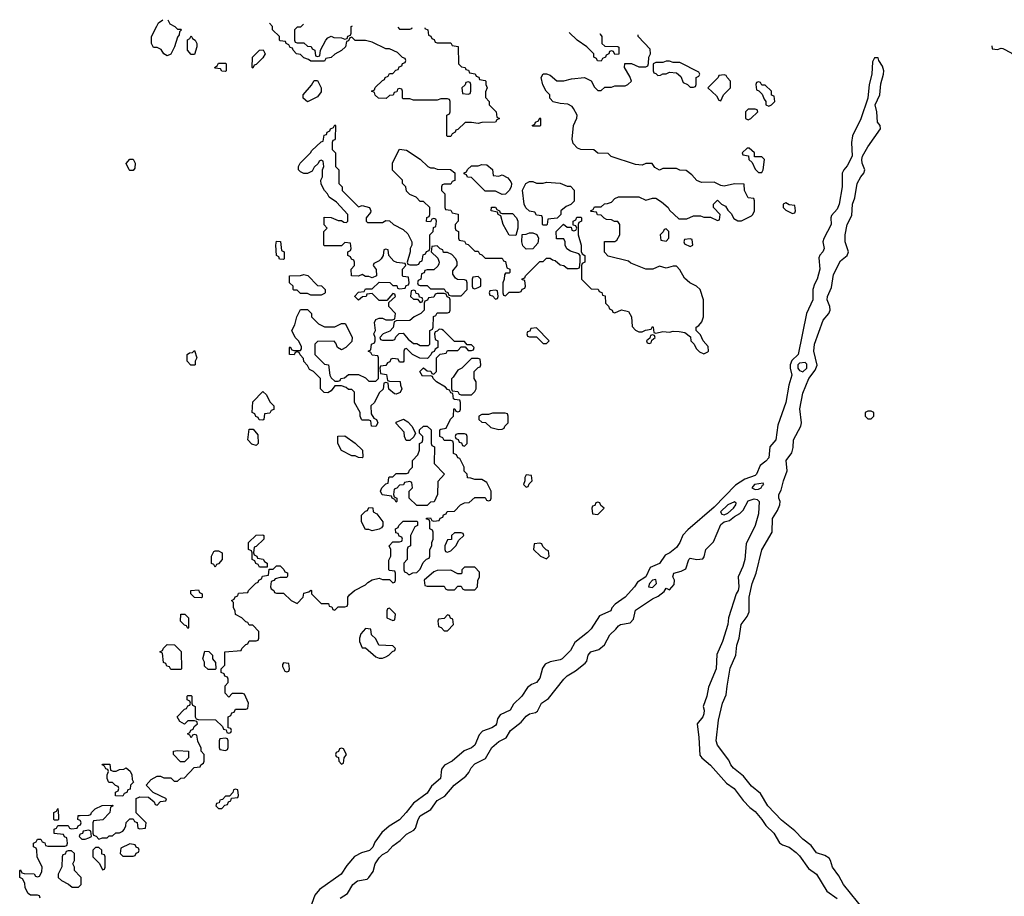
# Model space of a CAD drawing. Header units: inches. Extents: x 2701622 to 2964296, y 496201 to 720542.
# Tile 209 of 256: x 2799646 to 2805409, y 712680 to 717809. Entities that reach past the tile are written whole.
import ezdxf

# ---------------------------------------------------------------- set-up
doc = ezdxf.new("R2010")
doc.units = ezdxf.units.IN
doc.header["$MEASUREMENT"] = 0
doc.layers.add('C7791', color=7, linetype='Continuous')
doc.layers.add('C8701', color=7, linetype='Continuous')

msp = doc.modelspace()

# ---------------------------------------------------------------- linework, layer by layer
at = {"layer": 'C7791', "color": 4, "elevation": 4}
msp.add_lwpolyline([(2799850, 713126), (2799846, 713130), (2799846, 713170), (2799862, 713178), (2799870, 713194), (2799874, 713150), (2799874, 713130), (2799870, 713126)], close=True, dxfattribs=at)
for points in [[(2800000, 713123), (2799986, 713130), (2799987.3, 713152.7), (2800000, 713152.9)], [(2799766, 712670), (2799762, 712682), (2799750, 712686), (2799710, 712686), (2799696.4, 712696.4), (2799678, 712730), (2799676.4, 712756.4), (2799662, 712782), (2799646, 712790), (2799646, 712830), (2799650, 712834), (2799658, 712818), (2799672.7, 712812.7), (2799730, 712812), (2799738, 712798), (2799750, 712794), (2799762, 712798), (2799776.4, 712823.6), (2799778, 712850), (2799748, 712910), (2799746, 712950), (2799742, 712962), (2799726, 712970), (2799726, 712990), (2799742, 712998), (2799750, 713014), (2799770, 713014), (2799778, 712998), (2799792.7, 712992.7), (2799798, 712978), (2799810, 712974), (2799910, 712974), (2799922, 712978), (2799926, 712990), (2799922, 713022), (2799907.3, 713027.3), (2799902, 713042), (2799847.3, 713047.3), (2799847.3, 713072.7), (2799862, 713078), (2799870, 713094), (2799930, 713094), (2799938, 713078), (2799950, 713074), (2799982, 713078), (2799987.3, 713092.7), (2800000, 713097.3)], [(2800000, 713042.7), (2799998, 713042), (2799994, 713030), (2800000, 713024)], [(2800000, 712796), (2799966, 712830), (2799966, 712850), (2799958, 712870), (2799966, 712890), (2799966, 712930), (2799950, 712946), (2799930, 712946), (2799918, 712942), (2799912.7, 712927.3), (2799898, 712922), (2799894, 712910), (2799892.7, 712852.7), (2799872, 712810), (2799872, 712790), (2799890, 712772), (2799931.6, 712751.6), (2799952.7, 712732.7), (2799990, 712734), (2800000, 712744)]]:
    msp.add_lwpolyline(points, dxfattribs=at)
at = {"layer": 'C8701', "color": 4, "elevation": 4}
for points in [[(2800570, 717754), (2800590, 717754), (2800594, 717750), (2800582, 717738), (2800579.6, 717720.4), (2800570, 717706), (2800552, 717650), (2800530, 717608), (2800510, 717598), (2800488.7, 717608.7), (2800474.6, 717634.6), (2800450, 717646), (2800430, 717646), (2800418, 717670), (2800418, 717710), (2800448.7, 717771.3), (2800458, 717790), (2800483.1, 717808.8)], [(2800512.4, 717807.9), (2800525.4, 717785.4), (2800554, 717770), (2800570, 717754)], [(2802017.7, 717760.5), (2802018, 717758), (2802034, 717750), (2802038, 717718), (2802052.7, 717712.7), (2802058, 717698), (2802072.7, 717692.7), (2802078, 717678), (2802090, 717674), (2802170, 717674), (2802178, 717658), (2802212.7, 717652.7), (2802214, 717550), (2802232.7, 717532.7), (2802254, 717530), (2802258, 717518), (2802272.7, 717512.7), (2802278, 717498), (2802312.7, 717492.7), (2802318, 717478), (2802332.7, 717472.7), (2802338, 717458), (2802370, 717454), (2802374, 717450), (2802374, 717430), (2802382, 717410), (2802372.7, 717387.3), (2802372.7, 717352.7), (2802394, 717330), (2802394, 717310), (2802434, 717270), (2802438, 717238), (2802454, 717230), (2802438, 717222), (2802431.6, 717208.4), (2802350, 717208), (2802330, 717202), (2802290, 717208), (2802252.7, 717207.3), (2802210, 717166), (2802198, 717162), (2802194, 717150), (2802178, 717142), (2802170, 717126), (2802150, 717126), (2802146, 717130), (2802146, 717250), (2802162, 717258), (2802166, 717270), (2802166, 717330), (2802162, 717342), (2802150, 717346), (2802110, 717346), (2802090, 717338), (2801950, 717338), (2801930, 717346), (2801890, 717346), (2801886, 717350), (2801886, 717390), (2801882, 717402), (2801870, 717406), (2801858, 717402), (2801852.7, 717387.3), (2801838, 717382), (2801832.7, 717367.3), (2801810, 717366), (2801791.6, 717348.4), (2801746, 717350), (2801727.3, 717367.3), (2801722, 717382), (2801706, 717390), (2801722, 717398), (2801727.3, 717412.7), (2801770, 717454), (2801782, 717458), (2801786, 717470), (2801802, 717478), (2801810, 717494), (2801830, 717494), (2801847.3, 717512.7), (2801862, 717518), (2801867.3, 717532.7), (2801882, 717538), (2801887.3, 717552.7), (2801902, 717558), (2801906, 717570), (2801902, 717582), (2801887.3, 717587.3), (2801856.4, 717616.4), (2801810, 717638), (2801790, 717638), (2801710, 717678), (2801670, 717688), (2801610, 717688), (2801590, 717706), (2801578, 717702), (2801570, 717686), (2801558, 717682), (2801552, 717650), (2801530, 717628), (2801490, 717608), (2801470, 717588), (2801438, 717582), (2801430, 717566), (2801350, 717566), (2801336.4, 717576.4), (2801310, 717586), (2801290, 717606), (2801266, 717610), (2801246, 717630), (2801242, 717642), (2801230, 717646), (2801222, 717662), (2801206, 717670), (2801202, 717682), (2801170, 717686), (2801166, 717690), (2801166, 717710), (2801126, 717750), (2801126, 717770), (2801108.4, 717788.4), (2801108.4, 717789.1)], [(2801306.9, 717782.9), (2801290, 717766), (2801270, 717766), (2801254, 717750), (2801254, 717690), (2801258, 717678), (2801270, 717674), (2801310, 717674), (2801330, 717654), (2801352.7, 717652.7), (2801358, 717638), (2801374, 717630), (2801378, 717598), (2801390, 717594), (2801402, 717598), (2801406, 717630), (2801438, 717690), (2801450, 717702), (2801470, 717712), (2801484.7, 717704.7), (2801530, 717702), (2801550, 717694), (2801562, 717698), (2801567.3, 717712.7), (2801582, 717718), (2801586, 717730), (2801586, 717770), (2801593.7, 717773.8)], [(2801858.5, 717765.5), (2801870, 717754), (2801930, 717754), (2801942, 717758), (2801943.6, 717762.8)], [(2803041.9, 717728.2), (2803043.6, 717723.6), (2803054, 717710), (2803054, 717670), (2803070, 717654), (2803147.3, 717652.7), (2803152.7, 717647.3), (2803152.7, 717607.3), (2803130, 717606), (2803122, 717622), (2803110, 717626), (2803098, 717622), (2803094, 717610), (2803078, 717602), (2803074, 717590), (2803058, 717582), (2803050, 717566), (2803027.3, 717567.3), (2803022, 717582), (2803006, 717590), (2803006, 717610), (2802966, 717650), (2802908.9, 717688.9), (2802862.6, 717733.9)], [(2800000, 713152.9), (2800050, 713154), (2800062, 713158), (2800066, 713170), (2800087.3, 713192.7), (2800128.4, 713211.6), (2800190, 713214), (2800194, 713210), (2800178, 713202), (2800174, 713170), (2800132.7, 713127.3), (2800078, 713122), (2800074, 713110), (2800074, 713050), (2800078, 713038), (2800092.7, 713032.7), (2800110, 713014), (2800130, 713022), (2800158, 713022), (2800170, 713034), (2800190, 713034), (2800208.4, 713051.6), (2800230, 713052), (2800250, 713062), (2800258, 713070), (2800267.3, 713092.7), (2800268.4, 713111.6), (2800290, 713134), (2800310, 713134), (2800318, 713118), (2800332.7, 713112.7), (2800338, 713078), (2800350, 713074), (2800382, 713078), (2800386, 713110), (2800328, 713168), (2800327.3, 713252.7), (2800350, 713262), (2800399.6, 713259.6), (2800432.7, 713232.7), (2800438, 713218), (2800450, 713214), (2800470, 713234), (2800502, 713238), (2800506, 713250), (2800427.3, 713287.3), (2800386, 713330), (2800416.4, 713363.6), (2800450, 713382), (2800470, 713382), (2800490, 713374), (2800530, 713374), (2800550, 713354), (2800570, 713354), (2800588.4, 713371.6), (2800610, 713374), (2800667.3, 713432.7), (2800702, 713438), (2800706, 713450), (2800722, 713458), (2800726, 713470), (2800726, 713510), (2800708.4, 713528.4), (2800707.3, 713547.3), (2800688.4, 713588.4), (2800682, 713622), (2800670, 713626), (2800658, 713622), (2800650, 713608), (2800642, 713622), (2800628, 713630), (2800642, 713638), (2800647.3, 713652.7), (2800662, 713658), (2800667.3, 713672.7), (2800686, 713690), (2800682, 713702), (2800670, 713706), (2800630, 713706), (2800610, 713688), (2800583.1, 713703.1), (2800568, 713730), (2800610, 713774), (2800622, 713778), (2800630, 713794), (2800642, 713798), (2800646, 713810), (2800642, 713822), (2800626, 713830), (2800626, 713850), (2800630, 713854), (2800650, 713854), (2800654, 713850), (2800654, 713810), (2800658, 713798), (2800674, 713790), (2800674, 713730), (2800678, 713718), (2800690, 713714), (2800791.6, 713711.6), (2800832.7, 713672.7), (2800838, 713658), (2800854, 713654), (2800858, 713638), (2800870, 713634), (2800882, 713638), (2800886, 713650), (2800882, 713662), (2800866, 713666), (2800866, 713730), (2800882, 713738), (2800887.3, 713752.7), (2800902, 713758), (2800910, 713774), (2800970, 713774), (2800982, 713778), (2800986, 713810), (2800962, 713862), (2800950, 713866), (2800890, 713866), (2800870, 713846), (2800848.4, 713868.4), (2800848, 713912), (2800866, 713930), (2800866, 713950), (2800862, 713962), (2800847.3, 713967.3), (2800842, 713982), (2800826, 713990), (2800826, 714010), (2800847.3, 714032.7), (2800846, 714110), (2800942, 714118), (2800946, 714130), (2800970, 714154), (2800982, 714158), (2800990, 714174), (2801030, 714174), (2801042, 714178), (2801046, 714190), (2801046, 714230), (2801010, 714266), (2800990, 714266), (2800982, 714282), (2800970, 714286), (2800946, 714310), (2800908.4, 714328.4), (2800907.3, 714347.3), (2800898, 714370), (2800898, 714398), (2800886, 714410), (2800902, 714418), (2800907.3, 714432.7), (2800922, 714438), (2800927.3, 714452.7), (2800982, 714458), (2800986, 714470), (2801027.3, 714512.7), (2801042, 714518), (2801046, 714530), (2801062, 714538), (2801067.3, 714552.7), (2801102, 714558), (2801106, 714594), (2801130, 714594), (2801150, 714614), (2801170, 714614), (2801192.7, 714592.7), (2801198, 714578), (2801212.7, 714572.7), (2801212.7, 714552.7), (2801210, 714546), (2801170, 714546), (2801142, 714538), (2801132.7, 714527.3), (2801118, 714522), (2801114, 714490), (2801118, 714478), (2801134, 714470), (2801138, 714458), (2801150, 714454), (2801190, 714454), (2801234, 714410), (2801270, 714394), (2801306, 714430), (2801310, 714454), (2801338, 714462), (2801350, 714472), (2801354, 714470), (2801354, 714450), (2801410, 714394), (2801452.7, 714392.7), (2801458, 714378), (2801472.7, 714372.7), (2801478, 714358), (2801490, 714354), (2801510, 714374), (2801550, 714374), (2801562, 714378), (2801566, 714390), (2801566, 714430), (2801576.4, 714443.6), (2801606, 714470), (2801670, 714502), (2801683.1, 714516.9), (2801708.7, 714531.3), (2801750, 714542), (2801770, 714534), (2801810, 714534), (2801830, 714514), (2801842, 714518), (2801846, 714530), (2801846, 714570), (2801842, 714582), (2801810, 714586), (2801806, 714590), (2801807.3, 714647.3), (2801818, 714670), (2801818, 714710), (2801808, 714730), (2801830, 714754), (2801870, 714754), (2801882, 714758), (2801886, 714770), (2801882, 714782), (2801867.3, 714787.3), (2801862, 714802), (2801847.3, 714807.3), (2801846, 714830), (2801862, 714838), (2801866, 714850), (2801890, 714874), (2801970, 714874), (2801974, 714870), (2801974, 714850), (2801958, 714842), (2801934, 714790), (2801934, 714730), (2801918, 714722), (2801914, 714710), (2801914, 714650), (2801894, 714630), (2801894, 714590), (2801898, 714578), (2801912.7, 714572.7), (2801922, 714562), (2801930, 714562), (2801948, 714572), (2801970, 714574), (2801990, 714594), (2802007.3, 714632.7), (2802027.3, 714652.7), (2802042, 714658), (2802046, 714670), (2802046, 714710), (2802058, 714730), (2802058, 714750), (2802066, 714770), (2802066, 714810), (2802062, 714822), (2802046, 714830), (2802046, 714870), (2802042, 714882), (2802027.3, 714887.3), (2802027.3, 714892.7), (2802050, 714894), (2802058, 714878), (2802070, 714874), (2802102, 714878), (2802107.3, 714892.7), (2802122, 714898), (2802127.3, 714912.7), (2802142, 714918), (2802148.4, 714931.6), (2802190, 714934), (2802226, 714970), (2802250, 714982), (2802276.4, 714983.6), (2802310, 715014), (2802370, 715014), (2802378, 714998), (2802390, 714994), (2802402, 714998), (2802406, 715010), (2802406, 715050), (2802380.4, 715100.4), (2802350, 715118), (2802310, 715118), (2802287.3, 715127.3), (2802268, 715128), (2802266, 715150), (2802248, 715168), (2802248, 715190), (2802222, 715242), (2802210, 715246), (2802202, 715262), (2802186, 715270), (2802186, 715330), (2802182, 715342), (2802170, 715346), (2802130, 715346), (2802122, 715362), (2802106, 715370), (2802106, 715410), (2802110, 715414), (2802142, 715418), (2802168.4, 715471.6), (2802186, 715490), (2802187.3, 715532.7), (2802192.7, 715532.7), (2802198, 715518), (2802210, 715514), (2802222, 715518), (2802226, 715530), (2802226, 715570), (2802222, 715582), (2802190, 715586), (2802186, 715590), (2802182, 715622), (2802170, 715626), (2802162, 715642), (2802150, 715646), (2802139, 715659), (2802086, 715690), (2802066, 715710), (2802062, 715722), (2802050, 715726), (2802004, 715724), (2801988, 715750), (2802010, 715772), (2802030, 715754), (2802052.7, 715752.7), (2802058, 715738), (2802070, 715734), (2802086, 715750), (2802086, 715830), (2802107.3, 715852.7), (2802142, 715858), (2802150, 715874), (2802210, 715874), (2802230, 715894), (2802254, 715894), (2802270, 715874), (2802290, 715874), (2802302, 715878), (2802306, 715890), (2802290, 715906), (2802266, 715906), (2802250, 715926), (2802190, 715926), (2802126, 715990), (2802116.4, 715996.4), (2802102, 715998), (2802090, 715986), (2802078, 715982), (2802074, 715970), (2802078, 715938), (2802094, 715930), (2802094, 715890), (2802078, 715882), (2802072.7, 715867.3), (2802058, 715862), (2802052.7, 715847.3), (2802032.7, 715827.3), (2801988.4, 715828.4), (2801946, 715850), (2801910, 715886), (2801898, 715882), (2801894, 715870), (2801894, 715810), (2801890, 715806), (2801870, 715806), (2801862, 715822), (2801830, 715826), (2801818, 715822), (2801812.7, 715807.3), (2801798, 715802), (2801790, 715786), (2801758, 715782), (2801754, 715770), (2801758, 715738), (2801792.7, 715732.7), (2801798, 715698), (2801810, 715694), (2801872.7, 715692.7), (2801874, 715670), (2801882, 715650), (2801872.7, 715627.3), (2801850, 715618), (2801840.4, 715620.4), (2801807.3, 715647.3), (2801802, 715682), (2801790, 715686), (2801778, 715682), (2801772.7, 715647.3), (2801750, 715626), (2801722, 715570), (2801702, 715550), (2801703.6, 715503.6), (2801718, 715478), (2801734, 715470), (2801742, 715450), (2801730, 715428), (2801706, 715430), (2801702, 715462), (2801690, 715466), (2801650, 715466), (2801646, 715470), (2801638, 715490), (2801638, 715510), (2801606, 715570), (2801606, 715630), (2801590, 715646), (2801570, 715646), (2801556.4, 715656.4), (2801530, 715666), (2801490, 715666), (2801470, 715638), (2801450, 715626), (2801427.3, 715627.3), (2801406, 715650), (2801406, 715710), (2801366, 715750), (2801343.1, 715763.1), (2801330, 715786), (2801308.4, 715808.4), (2801307.3, 715827.3), (2801287.3, 715847.3), (2801282, 715862), (2801270, 715866), (2801258, 715862), (2801252, 715848), (2801226, 715850), (2801226, 715890), (2801230, 715894), (2801238, 715878), (2801250, 715874), (2801290, 715874), (2801296.4, 715883.6), (2801296.4, 715896.4), (2801278, 715930), (2801258, 715950), (2801238, 715990), (2801256.4, 716023.6), (2801268, 716070), (2801290, 716114), (2801330, 716114), (2801354, 716090), (2801354, 716070), (2801394, 716030), (2801430, 716012), (2801490, 716012), (2801530, 716032), (2801551.6, 716031.6), (2801591.6, 715951.6), (2801590, 715926), (2801554, 715890), (2801530, 715878), (2801506, 715890), (2801496.4, 715916.4), (2801487.3, 715927.3), (2801390, 715926), (2801374, 715910), (2801374, 715850), (2801430, 715794), (2801454, 715790), (2801462, 715730), (2801470, 715714), (2801490, 715694), (2801510, 715694), (2801522, 715698), (2801526, 715710), (2801547.3, 715712.7), (2801570, 715732), (2801630, 715732), (2801670, 715714), (2801690, 715694), (2801730, 715694), (2801746, 715710), (2801746, 715830), (2801742, 715842), (2801710, 715846), (2801702, 715862), (2801686, 715870), (2801702, 715878), (2801706, 715910), (2801722, 715918), (2801726, 715930), (2801726, 715950), (2801718, 715970), (2801728, 715990), (2801722, 716038), (2801730, 716054), (2801750, 716062), (2801770, 716062), (2801790, 716052), (2801827.3, 716052.7), (2801842, 716058), (2801846, 716090), (2801806, 716130), (2801806, 716154), (2801846, 716190), (2801842, 716202), (2801830, 716206), (2801794, 716166), (2801750, 716166), (2801710, 716206), (2801678, 716202), (2801674, 716190), (2801652.7, 716187.3), (2801630, 716168), (2801608.4, 716188.4), (2801608.4, 716191.6), (2801630, 716214), (2801662, 716218), (2801670, 716234), (2801710, 716234), (2801750, 716274), (2801811.6, 716271.6), (2801830, 716254), (2801852.7, 716252.7), (2801858, 716238), (2801870, 716234), (2801902, 716238), (2801907.3, 716252.7), (2801922, 716258), (2801926, 716270), (2801922, 716302), (2801890, 716306), (2801886, 716310), (2801886, 716350), (2801906, 716370), (2801902, 716382), (2801852.7, 716387.3), (2801836.4, 716396.4), (2801806, 716430), (2801802, 716462), (2801790, 716466), (2801778, 716462), (2801774, 716430), (2801762, 716410), (2801750, 716398), (2801718, 716382), (2801714, 716370), (2801732.7, 716347.3), (2801734, 716310), (2801710, 716298), (2801690, 716306), (2801670, 716306), (2801650, 716318), (2801630, 716308), (2801588, 716310), (2801586, 716350), (2801606, 716370), (2801606, 716390), (2801602, 716402), (2801587.3, 716407.3), (2801582, 716422), (2801566, 716430), (2801566, 716450), (2801582, 716458), (2801586, 716470), (2801582, 716502), (2801550, 716506), (2801530, 716486), (2801430, 716486), (2801426, 716490), (2801426, 716570), (2801446, 716590), (2801428.4, 716608.4), (2801427.3, 716652.7), (2801470, 716652), (2801510, 716634), (2801530, 716634), (2801543.6, 716623.6), (2801558, 716622), (2801566, 716630), (2801566, 716670), (2801500.4, 716740.4), (2801458, 716770), (2801448, 716790), (2801429.1, 716809.1), (2801410, 716846), (2801408.7, 716870), (2801418, 716890), (2801418, 716930), (2801426, 716950), (2801422, 716982), (2801410, 716986), (2801398, 716982), (2801392.7, 716967.3), (2801370, 716946), (2801356.9, 716923.1), (2801330, 716908), (2801310, 716908.7), (2801290, 716918), (2801278, 716930), (2801278, 716950), (2801288, 716970), (2801348, 717030), (2801356.4, 717043.6), (2801410, 717094), (2801422, 717098), (2801427.3, 717132.7), (2801442, 717138), (2801446, 717150), (2801462, 717158), (2801466, 717170), (2801482, 717178), (2801490, 717194), (2801494, 717190), (2801492.7, 717112.7), (2801490, 717106), (2801478, 717102), (2801474, 717090), (2801474, 717050), (2801494, 717030), (2801494, 716950), (2801514, 716930), (2801514, 716850), (2801534, 716830), (2801534, 716810), (2801630, 716714), (2801650, 716722), (2801694, 716710), (2801702, 716690), (2801699.6, 716680.4), (2801674, 716650), (2801674, 716630), (2801682, 716622), (2801770, 716622), (2801790, 716634), (2801810, 716632), (2801834, 716610), (2801890, 716582), (2801916.9, 716556.9), (2801942, 716510), (2801942, 716490), (2801932, 716470), (2801932, 716450), (2801914, 716390), (2801918, 716378), (2801930, 716374), (2801970, 716374), (2801982, 716378), (2801987.3, 716392.7), (2802002, 716398), (2802007.3, 716432.7), (2802022, 716438), (2802027.3, 716452.7), (2802042, 716458), (2802046, 716470), (2802046, 716550), (2802066, 716570), (2802067.3, 716592.7), (2802082, 716598), (2802086, 716630), (2802082, 716642), (2802070, 716646), (2802058, 716642), (2802050, 716626), (2802027.3, 716627.3), (2802028.4, 716651.6), (2802042, 716658), (2802046, 716670), (2802046, 716710), (2802010, 716746), (2801990, 716746), (2801966, 716770), (2801930, 716786), (2801910, 716806), (2801906, 716830), (2801886, 716850), (2801886, 716870), (2801828.4, 716928.4), (2801828.9, 716971.1), (2801870, 717052), (2801910, 717044.7), (2801990, 716992), (2802034, 716950), (2802050, 716942), (2802070, 716942), (2802090, 716934), (2802167.3, 716932.7), (2802192.7, 716912.7), (2802192.7, 716867.3), (2802178, 716862), (2802170, 716846), (2802130, 716846), (2802118, 716842), (2802114, 716830), (2802114, 716810), (2802134, 716790), (2802134, 716710), (2802138, 716698), (2802170, 716694), (2802178, 716678), (2802211.6, 716671.6), (2802212, 716630), (2802194, 716610), (2802194, 716590), (2802198, 716578), (2802214, 716570), (2802214, 716530), (2802218, 716518), (2802250, 716514), (2802258, 716498), (2802270, 716494), (2802310, 716454), (2802330, 716454), (2802338, 716438), (2802350, 716434), (2802370, 716414), (2802470, 716414), (2802478, 716398), (2802490, 716394), (2802498, 716358), (2802514, 716350), (2802514, 716330), (2802510, 716326), (2802490, 716326), (2802483.6, 716316.4), (2802482, 716290), (2802474, 716270), (2802474, 716210), (2802478, 716198), (2802490, 716194), (2802510, 716214), (2802570, 716214), (2802582, 716218), (2802587.3, 716232.7), (2802602, 716238), (2802606, 716250), (2802602, 716282), (2802587.3, 716287.3), (2802587.3, 716292.7), (2802602, 716298), (2802606, 716310), (2802690, 716394), (2802710, 716394), (2802730, 716414), (2802750, 716414), (2802763.6, 716403.6), (2802779.6, 716399.6), (2802810, 716374), (2802831.6, 716371.6), (2802852.7, 716352.7), (2802910, 716354), (2802922, 716358), (2802927.3, 716392.7), (2802926, 716430), (2802918, 716438), (2802870, 716455.3), (2802848.9, 716468.9), (2802838, 716490), (2802838, 716510), (2802830, 716526), (2802787.3, 716527.3), (2802786, 716570), (2802828, 716612), (2802850, 716594), (2802874, 716594), (2802878, 716578), (2802890, 716574), (2802902, 716578), (2802906, 716590), (2802902, 716602), (2802886, 716606), (2802886, 716630), (2802902, 716638), (2802907.3, 716652.7), (2802930, 716654), (2802934, 716650), (2802934, 716630), (2802918, 716622), (2802914, 716610), (2802914, 716550), (2802932, 716490), (2802932.7, 716452.7), (2802938, 716438), (2802954, 716430), (2802954, 716390), (2802938, 716382), (2802934, 716370), (2802934, 716290), (2802990, 716234), (2803031.6, 716231.6), (2803038, 716218), (2803052.7, 716212.7), (2803058, 716198), (2803072.7, 716192.7), (2803074, 716150), (2803092.7, 716132.7), (2803098, 716118), (2803114, 716110), (2803118, 716098), (2803130, 716094), (2803168.7, 716111.3), (2803210, 716102), (2803226, 716070), (2803230, 716014), (2803250, 715992), (2803270, 715982), (2803290, 715982), (2803308.4, 715991.6), (2803342, 715998), (2803350, 716014), (2803354, 716010), (2803358, 715978), (2803370, 715974), (2803410, 715984.7), (2803450, 715981), (2803470, 715986), (2803505.4, 715985.4), (2803539.6, 715979.6), (2803572.7, 715952.7), (2803574, 715930), (2803594, 715910), (2803605.4, 715885.4), (2803625.4, 715865.4), (2803650, 715854), (2803674.6, 715865.4), (2803678, 715870), (2803676.4, 715896.4), (2803646, 715930), (2803630, 715966), (2803606, 715990), (2803606, 716010), (2803620.4, 716019.6), (2803638, 716042), (2803648.7, 716070), (2803648.7, 716170), (2803628, 716230), (2803608, 716250), (2803569.1, 716269.1), (2803536.4, 716296.4), (2803510, 716346), (2803490, 716366), (2803470, 716366), (2803430, 716355.3), (2803390, 716366), (2803351.1, 716348.9), (2803311.6, 716348.4), (2803224, 716384), (2803210, 716395.3), (2803090, 716426), (2803068, 716448), (2803068, 716512), (2803130, 716512), (2803140.4, 716519.6), (2803158, 716550), (2803158, 716610), (2803147.3, 716627.3), (2803128.4, 716628.4), (2803110, 716638), (2803080.4, 716640.4), (2803067.3, 716647.3), (2803050, 716666), (2803027.3, 716667.3), (2803022, 716682), (2802990, 716686), (2802986, 716690), (2803002, 716698), (2803010, 716714), (2803050, 716714), (2803068.4, 716731.6), (2803087.3, 716732.7), (2803110, 716742), (2803130, 716762), (2803150, 716772), (2803270, 716772), (2803310, 716752), (2803350, 716764.7), (2803370, 716764.7), (2803403.5, 716743.5), (2803442, 716710), (2803450, 716694), (2803503.6, 716643.6), (2803550, 716644.7), (2803590, 716662), (2803630, 716662), (2803650, 716654), (2803690, 716654), (2803730, 716634), (2803742, 716638), (2803746, 716670), (2803706, 716710), (2803706, 716730), (2803730, 716752), (2803754, 716730), (2803776.9, 716716.9), (2803790, 716694), (2803810, 716674), (2803825.4, 716645.4), (2803850, 716632), (2803870, 716632), (2803930, 716662), (2803938, 716670), (2803946, 716690), (2803946, 716750), (2803942, 716762), (2803910, 716766), (2803888, 716810), (2803886, 716846), (2803830, 716848), (2803770, 716835.3), (2803750, 716838), (2803710, 716858), (2803636.4, 716856.4), (2803608.9, 716868.9), (2803580.4, 716900.4), (2803547.3, 716927.3), (2803510, 716928), (2803490, 716938), (2803410, 716938), (2803390, 716928), (2803363.1, 716943.1), (2803347.3, 716967.3), (2803310, 716968), (2803290, 716958), (2803250, 716962), (2803108.4, 717008.4), (2803090, 717026), (2803030, 717028), (2803007.3, 717047.3), (2802930, 717048.7), (2802910, 717058), (2802885.2, 717085.2), (2802879, 717110), (2802888, 717190), (2802907.3, 717232.7), (2802908, 717250), (2802888, 717290), (2802880.4, 717300.4), (2802854.6, 717314.6), (2802810, 717318), (2802768.9, 717328.9), (2802749.1, 717349.1), (2802748, 717370), (2802728, 717390), (2802708.4, 717428.4), (2802698, 717470), (2802710, 717491.3), (2802730, 717491.3), (2802750, 717484.7), (2802790, 717452), (2802830, 717452), (2802876.4, 717463.6), (2802951.1, 717471.1), (2802990, 717452), (2803010, 717414), (2803030, 717394), (2803050, 717394), (2803070, 717414), (2803110, 717414), (2803130, 717422), (2803190, 717422), (2803206, 717430), (2803226, 717450), (2803216.4, 717476.4), (2803186, 717530), (2803187.3, 717552.7), (2803227.3, 717552.7), (2803270, 717534), (2803310, 717534), (2803322, 717538), (2803327.3, 717552.7), (2803328, 717590), (2803338, 717610), (2803336.4, 717636.4), (2803266, 717710), (2803266, 717721.2)], [(2805335.7, 717656), (2805338, 717638), (2805370, 717634), (2805390, 717642), (2805399.6, 717639.6), (2805450, 717614), (2805470, 717594), (2805507.3, 717592.7), (2805530, 717582), (2805550, 717582), (2805590, 717602), (2805635.4, 717646.6)], [(2804590, 712596.2), (2804468.7, 712748.7), (2804440.7, 712800.7), (2804402.9, 712850), (2804392, 712890), (2804383.5, 712903.5), (2804359.1, 712919.1), (2804310, 712934.5), (2804277.8, 712977.8), (2804230, 713013.6), (2804182.4, 713062.4), (2804104.5, 713124.5), (2804024, 713210), (2803981.7, 713281.7), (2803930, 713324.2), (2803882.8, 713382.8), (2803824.2, 713430), (2803808.2, 713450), (2803796.1, 713476.1), (2803730, 713564.5), (2803722.2, 713590), (2803735.4, 713710), (2803760.5, 713810), (2803781.7, 713858.3), (2803786, 713910), (2803805.2, 714014.8), (2803837.4, 714090), (2803844.4, 714150), (2803856.3, 714190), (2803869.7, 714270), (2803903.1, 714316.9), (2803914.9, 714345.1), (2803915.4, 714430), (2803934, 714510), (2803956.9, 714570), (2803990, 714706.8), (2804049.6, 714810), (2804052.3, 714890), (2804082, 714938), (2804096, 714970), (2804098, 714990), (2804090, 715008.7), (2804088.4, 715031.5), (2804102.9, 715057.1), (2804116, 715110), (2804138.4, 715170), (2804132.7, 715230), (2804164.9, 715275.1), (2804173.4, 715306.6), (2804175.8, 715350), (2804217.6, 715430), (2804222.9, 715450), (2804211.8, 715531.8), (2804230, 715624.7), (2804264, 715710), (2804301.7, 715758.3), (2804313.4, 715786.6), (2804295.1, 715870), (2804298.3, 715910), (2804348.8, 716051.2), (2804382, 716090), (2804389.6, 716110), (2804387.8, 716130), (2804371.6, 716170), (2804374.7, 716190), (2804397.8, 716242.2), (2804410, 716318.8), (2804450, 716397.3), (2804489.2, 716430), (2804498, 716450), (2804478.4, 716510), (2804477.6, 716550), (2804489.6, 716610), (2804516.3, 716663.7), (2804521.1, 716730), (2804534.2, 716765.9), (2804548.5, 716850), (2804569.8, 716890.2), (2804586, 716910), (2804592.3, 716930), (2804578, 716970), (2804575.1, 716990), (2804579.6, 717010), (2804610, 717065.5), (2804683.7, 717170), (2804682.7, 717190), (2804666, 717210), (2804663, 717270), (2804653.6, 717310), (2804679.7, 717370), (2804686.2, 717433.8), (2804702.4, 717490), (2804703.6, 717510), (2804696.3, 717536.3), (2804674, 717570), (2804670, 717586), (2804650, 717586), (2804638, 717562), (2804634, 717490), (2804618, 717430), (2804610.5, 717349.5), (2804570, 717229), (2804520.3, 717130), (2804514.6, 717090), (2804518.4, 717010), (2804490, 716953.2), (2804470.3, 716929.7), (2804460.5, 716910), (2804459.5, 716830), (2804443.1, 716730), (2804430, 716700.9), (2804397.1, 716662.9), (2804393, 716650), (2804396.3, 716610), (2804352.1, 716527.9), (2804347.7, 716510), (2804354.4, 716470), (2804347.3, 716450), (2804328.6, 716431.4), (2804323.9, 716416.1), (2804328.4, 716350), (2804314, 716290), (2804298, 716262), (2804288.4, 716230), (2804288.2, 716170), (2804252, 716090), (2804201.6, 715850), (2804165.5, 715814.5), (2804155.3, 715790), (2804155.3, 715770), (2804166, 715730), (2804148.5, 715671.5), (2804130.3, 715570), (2804083.9, 715436.1), (2804071.2, 715350), (2804036.9, 715310), (2804030, 715246), (2804013.9, 715226.1), (2803979.9, 715200.1), (2803959.3, 715150), (2803950, 715142.4), (2803890, 715120.5), (2803834.9, 715085.1), (2803710, 714957), (2803556.4, 714823.6), (2803527.5, 714792.5), (2803510, 714749.2), (2803490, 714720.9), (2803450.6, 714690), (2803423.8, 714676.2), (2803390, 714626.6), (2803336.9, 714603.1), (2803310.4, 714550), (2803262.5, 714517.5), (2803243.8, 714490), (2803190, 714429.4), (2803130.6, 714389.4), (2803112.8, 714367.2), (2803106.8, 714350), (2803039.9, 714320.1), (2802990, 714245.1), (2802970, 714222.9), (2802895.1, 714164.9), (2802870, 714117.2), (2802820.7, 714070), (2802810, 714063.6), (2802750, 714052.7), (2802722.4, 714037.6), (2802706, 714014), (2802690, 713955.3), (2802670.6, 713930), (2802641.6, 713918.4), (2802618.8, 713901.2), (2802585.5, 713850), (2802536.3, 713803.7), (2802517.1, 713770), (2802458, 713742), (2802441.7, 713718.3), (2802436.5, 713690), (2802430, 713679.5), (2802410, 713664.7), (2802354.6, 713645.4), (2802334.9, 713625.1), (2802310, 713565.1), (2802290, 713548), (2802248.2, 713531.8), (2802177.3, 713470), (2802132.8, 713447.2), (2802115.8, 713424.2), (2802108.2, 713370), (2802055.9, 713324.1), (2802030, 713282.9), (2801950, 713225.6), (2801908.4, 713170), (2801870, 713128.2), (2801808.8, 713091.2), (2801766.6, 713053.4), (2801723.9, 712996.1), (2801712, 712968), (2801692.8, 712947.2), (2801645.8, 712934.1), (2801606.3, 712913.7), (2801560.2, 712859.8), (2801528, 712810), (2801400.3, 712719.7), (2801373.6, 712686.4), (2801346, 712610)], [(2801521.2, 712670), (2801564.5, 712695.5), (2801596, 712750), (2801624, 712770), (2801679.3, 712780.7), (2801689.5, 712790.5), (2801714, 712826), (2801727.3, 712870), (2801750, 712904.9), (2801770, 712923.8), (2801799.5, 712940.5), (2801830, 712975.5), (2801873.3, 713006.7), (2801910, 713043), (2801953.4, 713066.6), (2801962, 713078), (2801977.6, 713130), (2801989.8, 713150.2), (2802052.9, 713187.1), (2802090, 713240.5), (2802134.7, 713265.3), (2802189.5, 713330), (2802257.7, 713382.3), (2802275.8, 713404.2), (2802288.9, 713431.1), (2802310, 713454.4), (2802373.1, 713486.9), (2802410, 713550.4), (2802450, 713585.5), (2802493.8, 713606.2), (2802519.3, 713650), (2802581.7, 713698.3), (2802610, 713733.4), (2802630, 713747.3), (2802664.4, 713755.6), (2802676.1, 713763.9), (2802699.3, 713810), (2802742, 713838), (2802830, 713950.4), (2802850, 713970.4), (2802900.1, 713999.9), (2802955.9, 714044.1), (2802964.8, 714055.2), (2802972.7, 714090), (2802989.4, 714110), (2803036.6, 714123.4), (2803069.6, 714150.4), (2803099.3, 714210), (2803136.2, 714243.8), (2803150, 714262.8), (2803162, 714270), (2803219.1, 714280.9), (2803238.4, 714301.6), (2803250, 714353.4), (2803350, 714420.5), (2803383.7, 714436.3), (2803417.2, 714462.8), (2803430, 714482), (2803450, 714474), (2803476.4, 714503.6), (2803478, 714530), (2803469, 714549), (2803475.3, 714570), (2803518, 714582), (2803544.7, 714595.3), (2803562, 714650), (2803570, 714658), (2803610, 714650.6), (2803644.7, 714655.3), (2803653.2, 714666.8), (2803662, 714710), (2803706, 714754), (2803750, 714855.5), (2803769.3, 714870), (2803800.7, 714879.3), (2803830, 714902.4), (2803860.8, 714919.2), (2803881.4, 714938.6), (2803910, 714994), (2803944.9, 715004.9), (2803961.6, 715001.6), (2803974.4, 714990), (2803970, 714918), (2803950, 714849.2), (2803898, 714742), (2803890.3, 714649.7), (2803879.5, 714610), (2803850.4, 714550), (2803855.3, 714490), (2803852, 714470), (2803840.4, 714450), (2803794.9, 714310), (2803790.4, 714270), (2803760.3, 714170), (2803726, 714094), (2803722.4, 714010), (2803676.9, 713903.1), (2803667.7, 713850), (2803646, 713790), (2803652.7, 713770), (2803650, 713748), (2803644, 713730), (2803610.8, 713689.2), (2803622, 713610), (2803626, 713506), (2803638, 713490), (2803690, 713447.7), (2803782.3, 713342.3), (2803828.2, 713310), (2803881.1, 713241.1), (2803919.5, 713199.5), (2803950, 713176.4), (2803990.4, 713130), (2804013.5, 713093.5), (2804059.1, 713050), (2804093.7, 712993.7), (2804110, 712981), (2804150, 712967.3), (2804190, 712937.1), (2804210, 712917.1), (2804262, 712842), (2804310.4, 712810), (2804370.7, 712710), (2804430, 712667.3)], [(2800000, 713097.3), (2800002, 713098), (2800006, 713110), (2800002, 713122), (2800000, 713123)], [(2800000, 713024), (2800010, 713014), (2800030, 713014), (2800050, 713022), (2800066, 713030), (2800062, 713062), (2800050, 713066), (2800018, 713062), (2800012.7, 713047.3), (2800000, 713042.7)], [(2800000, 712744), (2800006, 712750), (2800006, 712790), (2800000, 712796)]]:
    msp.add_lwpolyline(points, dxfattribs=at)
at = {"layer": 'C8701', "color": 4}
for points, elevation in [([(2800650, 717606), (2800628, 717630), (2800628.4, 717691.6), (2800642, 717698), (2800650, 717714), (2800658, 717698), (2800674, 717690), (2800682, 717670), (2800682, 717650), (2800670, 717606)], 4), ([(2801010, 717526), (2801006, 717530), (2801008, 717590), (2801049, 717631), (2801071.6, 717631.6), (2801082, 717610), (2801070, 717586), (2801030, 717546), (2801018, 717542)], 4), ([(2800850, 717506), (2800828.4, 717508.4), (2800822, 717522), (2800790, 717526), (2800786, 717530), (2800802, 717538), (2800810, 717554), (2800850, 717554), (2800854, 717550), (2800854, 717510)], 4), ([(2803450, 717566), (2803430, 717566), (2803410, 717558), (2803370, 717558), (2803354, 717550), (2803354, 717510), (2803358, 717498), (2803370, 717494), (2803382, 717482), (2803396.4, 717483.6), (2803410, 717492), (2803430, 717492), (2803450, 717501), (2803490, 717498), (2803516, 717476), (2803530, 717442), (2803554, 717430), (2803570, 717414), (2803590, 717414), (2803602, 717418), (2803606, 717430), (2803606, 717470), (2803622, 717478), (2803626, 717490), (2803622, 717502), (2803510, 717558), (2803470, 717558)], 4), ([(2801330, 717328), (2801306, 717350), (2801306, 717370), (2801354.6, 717425.4), (2801370, 717454), (2801390, 717454), (2801411.3, 717410), (2801410, 717386), (2801390, 717358)], 4), ([(2802270, 717446), (2802258, 717442), (2802252.7, 717427.3), (2802234, 717410), (2802238, 717378), (2802270, 717374), (2802282, 717378), (2802286, 717390), (2802286, 717430), (2802282, 717442)], 4), ([(2803770, 717486), (2803738, 717482), (2803734, 717470), (2803674, 717410), (2803723.6, 717363.6), (2803738, 717338), (2803750, 717334), (2803766, 717370), (2803806, 717410), (2803806, 717450), (2803786, 717470), (2803782, 717482)], 4), ([(2803970, 717446), (2803958, 717442), (2803954, 717430), (2803958, 717398), (2803972.7, 717392.7), (2803992.7, 717372.7), (2804003.6, 717343.6), (2804014, 717330), (2804014, 717310), (2804030, 717302), (2804046, 717310), (2804066, 717330), (2804062, 717362), (2804047.3, 717367.3), (2804046, 717390), (2804010, 717426), (2803990, 717426), (2803982, 717442)], 4), ([(2803950, 717286), (2803910, 717286), (2803894, 717270), (2803894, 717230), (2803910, 717222), (2803926, 717230), (2803966, 717270), (2803962, 717282)], 4), ([(2802650, 717186), (2802646, 717190), (2802662, 717198), (2802666, 717210), (2802682, 717218), (2802690, 717234), (2802694, 717230), (2802694, 717190), (2802690, 717186)], 4), ([(2803916.4, 717056.4), (2803903.6, 717056.4), (2803874, 717030), (2803878, 717018), (2803912.7, 717012.7), (2803914, 716990), (2803932.7, 716972.7), (2803950, 716934), (2803970, 716914), (2803990, 716914), (2803998, 716930), (2804006, 716990), (2803990, 717006), (2803947.3, 717007.3), (2803946, 717030)], 4), ([(2800290, 716926), (2800286, 716930), (2800268.4, 716968.4), (2800290, 716992), (2800310, 716992), (2800322, 716970), (2800319.6, 716940.4), (2800310, 716926)], 4), ([(2802450, 716894), (2802470, 716902), (2802503.6, 716883.6), (2802519.8, 716859.8), (2802524.7, 716850), (2802522, 716830), (2802511, 716809), (2802490, 716788), (2802470, 716786), (2802430, 716806), (2802370, 716806), (2802290, 716886), (2802267.3, 716887.3), (2802262, 716902), (2802247.3, 716907.3), (2802247.3, 716912.7), (2802262, 716918), (2802267.3, 716932.7), (2802290, 716954), (2802330, 716954), (2802350, 716962), (2802379.6, 716959.6), (2802412.7, 716932.7), (2802418, 716898)], 4), ([(2802670, 716852), (2802710, 716852), (2802730, 716858), (2802810, 716852), (2802850, 716834), (2802870, 716834), (2802891.6, 716811.6), (2802892, 716748), (2802872.7, 716727.3), (2802843.6, 716716.4), (2802814, 716690), (2802814, 716670), (2802792.7, 716647.3), (2802738, 716642), (2802734, 716610), (2802730, 716606), (2802710, 716606), (2802706, 716610), (2802706, 716650), (2802702, 716662), (2802670, 716666), (2802662, 716682), (2802630, 716688), (2802608.7, 716708.7), (2802598, 716730), (2802588.9, 716811.1), (2802608.9, 716851.1), (2802630, 716862), (2802650, 716862)], 4), ([(2802470, 716674), (2802530, 716674), (2802554, 716650), (2802562, 716630), (2802562, 716590), (2802550, 716546), (2802510, 716548), (2802475.3, 716610), (2802462, 716662), (2802446, 716670), (2802442, 716682), (2802406, 716690), (2802407.3, 716712.7), (2802431.6, 716711.6), (2802438, 716698), (2802454, 716690), (2802458, 716678)], 4), ([(2804130, 716738), (2804114, 716730), (2804114, 716710), (2804130, 716694), (2804170, 716674), (2804182, 716678), (2804186, 716690), (2804182, 716722), (2804150, 716726)], 4), ([(2803430, 716586), (2803418, 716582), (2803412.7, 716567.3), (2803394, 716550), (2803398, 716518), (2803430, 716514), (2803446, 716530), (2803446, 716570)], 4), ([(2802610, 716466), (2802590, 716486), (2802586, 716510), (2802587.3, 716552.7), (2802610, 716554), (2802630, 716562), (2802650, 716562), (2802672.7, 716552.7), (2802682, 716530), (2802679.6, 716500.4), (2802650, 716468)], 4), ([(2803570, 716526), (2803538, 716522), (2803534, 716510), (2803538, 716498), (2803570, 716482), (2803586, 716490), (2803582, 716522)], 4), ([(2801190, 716406), (2801167.3, 716407.3), (2801162, 716422), (2801148.4, 716428.4), (2801146, 716490), (2801150, 716514), (2801171.6, 716511.6), (2801178, 716458), (2801194, 716450), (2801194, 716410)], 4), ([(2802090, 716486), (2802058, 716482), (2802054, 716450), (2802092.7, 716412.7), (2802102, 716390), (2802099.6, 716380.4), (2802092.7, 716367.3), (2802070, 716346), (2802030, 716346), (2802018, 716342), (2802012.7, 716327.3), (2801998, 716322), (2801994, 716290), (2801978, 716282), (2801974, 716270), (2801978, 716258), (2801990, 716254), (2802030, 716254), (2802050, 716234), (2802130, 716234), (2802138, 716218), (2802152.7, 716212.7), (2802158, 716198), (2802172.7, 716192.7), (2802230, 716194), (2802266, 716230), (2802266, 716270), (2802262, 716282), (2802250, 716286), (2802208.4, 716288.4), (2802196.4, 716296.4), (2802180.4, 716320.4), (2802180.4, 716339.6), (2802206, 716370), (2802206, 716390), (2802198, 716410), (2802175.3, 716435.3), (2802150, 716446), (2802127.3, 716447.3), (2802122, 716462), (2802107.3, 716467.3)], 4), ([(2801350, 716198), (2801330, 716206), (2801290, 716206), (2801270, 716226), (2801250, 716226), (2801246, 716230), (2801246, 716250), (2801226, 716270), (2801226, 716310), (2801290, 716311.3), (2801310, 716318), (2801331.6, 716311.6), (2801390, 716254), (2801411.6, 716251.6), (2801434, 716230), (2801434, 716210), (2801430, 716206), (2801410, 716198)], 4), ([(2802330, 716306), (2802298, 716302), (2802294, 716290), (2802294, 716250), (2802298, 716238), (2802310, 716234), (2802330, 716242), (2802346, 716250), (2802346, 716290)], 4), ([(2802130, 716206), (2802090, 716206), (2802078, 716202), (2802070, 716186), (2802038, 716182), (2802032.7, 716167.3), (2802018, 716162), (2802014, 716150), (2802014, 716110), (2801994, 716090), (2801954, 716070), (2801930, 716048), (2801850, 716046), (2801838, 716042), (2801832.7, 716007.3), (2801812.7, 715987.3), (2801774, 715970), (2801754, 715950), (2801758, 715938), (2801770, 715934), (2801830, 715934), (2801842, 715938), (2801847.3, 715952.7), (2801867.3, 715972.7), (2801890, 715974), (2801919.6, 715939.6), (2801950, 715914), (2801970, 715914), (2801990, 715902), (2802030, 715902), (2802038, 715902), (2802046, 715910), (2802046, 715990), (2802062, 715998), (2802066, 716010), (2802067.3, 716072.7), (2802082, 716078), (2802090, 716094), (2802150, 716094), (2802162, 716098), (2802166, 716110), (2802166, 716170), (2802162, 716182), (2802147.3, 716187.3), (2802142, 716202)], 4), ([(2801950, 716226), (2801938, 716222), (2801934, 716190), (2801950, 716174), (2801974, 716174), (2801990, 716154), (2802002, 716158), (2802006, 716170), (2802002, 716182), (2801986, 716186), (2801982, 716202), (2801967.3, 716207.3), (2801962, 716222)], 4), ([(2802430, 716226), (2802398, 716222), (2802394, 716210), (2802398, 716198), (2802412.7, 716192.7), (2802430, 716174), (2802442, 716178), (2802446, 716190), (2802442, 716222)], 4), ([(2802670, 716006), (2802638, 716002), (2802632.7, 715987.3), (2802618, 715982), (2802614, 715970), (2802618, 715958), (2802630, 715954), (2802670, 715954), (2802710, 715914), (2802730, 715914), (2802746, 715930)], 4), ([(2803350, 715966), (2803338, 715962), (2803334, 715946), (2803314, 715930), (2803318, 715918), (2803330, 715914), (2803342, 715918), (2803346, 715934), (2803366, 715950), (2803362, 715962)], 4), ([(2800670, 715788), (2800648.4, 715788.4), (2800626, 715810), (2800626, 715850), (2800640.4, 715859.6), (2800658, 715862), (2800670, 715874), (2800682, 715830), (2800674, 715810), (2800674, 715790)], 4), ([(2802330, 715826), (2802290, 715826), (2802234, 715770), (2802210, 715758), (2802183.6, 715716.4), (2802172.7, 715707.3), (2802174, 715650), (2802178, 715638), (2802210, 715634), (2802218, 715618), (2802230, 715614), (2802290, 715614), (2802310, 715634), (2802318, 715650), (2802318, 715690), (2802306, 715710), (2802306, 715750), (2802330, 715774), (2802342, 715778), (2802346, 715790), (2802342, 715822)], 4), ([(2804243.7, 715803.7), (2804210, 715799.1), (2804200.9, 715790), (2804199.6, 715770), (2804203.9, 715763.9), (2804210, 715755.8), (2804230, 715748.7), (2804252.2, 715770), (2804252.7, 715792.7)], 8), ([(2801070, 715466), (2801047.3, 715467.3), (2801042, 715482), (2801027.3, 715487.3), (2801022, 715502), (2801006, 715510), (2801010, 715574), (2801070, 715634), (2801090, 715614), (2801110, 715574), (2801134, 715550), (2801132.7, 715527.3), (2801118, 715522), (2801110, 715506), (2801078, 715502), (2801074, 715470)], 4), ([(2802487.3, 715507.3), (2802412.7, 715507.3), (2802390, 715498), (2802350, 715498), (2802334, 715490), (2802334, 715470), (2802350, 715454), (2802372.7, 715452.7), (2802403.6, 715423.6), (2802450, 715412), (2802470, 715414), (2802482, 715418), (2802486, 715430), (2802506, 715450), (2802506, 715490), (2802502, 715502)], 4), ([(2804630, 715518), (2804610, 715518), (2804594, 715510), (2804594, 715490), (2804610, 715474), (2804630, 715474), (2804646, 715490), (2804646, 715510)], 4), ([(2801970, 714966), (2801926, 715010), (2801926, 715050), (2801946, 715070), (2801942, 715102), (2801930, 715106), (2801898, 715102), (2801892.7, 715087.3), (2801870, 715086), (2801852.7, 715067.3), (2801838, 715062), (2801834, 715030), (2801838, 715018), (2801854, 715010), (2801854, 714990), (2801850, 714986), (2801842, 715002), (2801826, 715010), (2801822, 715022), (2801768, 715028), (2801758, 715050), (2801766, 715070), (2801790, 715094), (2801802, 715098), (2801806, 715130), (2801810, 715134), (2801830, 715134), (2801850, 715154), (2801910, 715154), (2801922, 715158), (2801927.3, 715172.7), (2801946, 715190), (2801946, 715230), (2801976.4, 715263.6), (2801986, 715290), (2801986, 715330), (2802002, 715338), (2802006, 715350), (2802006, 715370), (2801986, 715390), (2801986, 715410), (2802010, 715431.3), (2802031.3, 715431.3), (2802054, 715410), (2802054, 715330), (2802058, 715318), (2802074, 715310), (2802072.7, 715212.7), (2802132, 715150), (2802092.7, 715107.3), (2802092, 715030), (2802072.7, 714987.3), (2802050, 714986), (2802030, 714966)], 4), ([(2801930, 715346), (2801907.3, 715347.3), (2801898, 715370), (2801896.4, 715396.4), (2801850, 715446), (2801850, 715454), (2801891.6, 715471.6), (2801916.9, 715456.9), (2801942, 715430), (2801962, 715390), (2801952.7, 715367.3)], 4), ([(2801030, 715318), (2801005.2, 715325.2), (2800982, 715350), (2800990, 715414), (2801012.7, 715412.7), (2801039.6, 715379.6), (2801042, 715330)], 4), ([(2801650, 715246), (2801630, 715248), (2801610, 715258), (2801590, 715258), (2801530, 715288), (2801508, 715330), (2801507.3, 715372.7), (2801550, 715374), (2801610, 715332), (2801652, 715290), (2801654, 715250)], 4), ([(2802250, 715386), (2802210, 715386), (2802198, 715382), (2802194, 715370), (2802198, 715358), (2802212.7, 715352.7), (2802218, 715338), (2802232.7, 715332.7), (2802238, 715318), (2802250, 715314), (2802266, 715330), (2802266, 715370), (2802262, 715382)], 4), ([(2802610, 715146), (2802602, 715130), (2802602, 715110), (2802594, 715090), (2802610, 715074), (2802622, 715078), (2802627.3, 715092.7), (2802646, 715110), (2802642, 715142)], 4), ([(2803998, 715098), (2803947.3, 715090), (2803930.8, 715070), (2803950, 715060.4), (2803970, 715062), (2803986, 715070), (2803994.5, 715085.5), (2804002, 715090)], 8), ([(2803030, 714986), (2803018, 714982), (2803012.7, 714967.3), (2802998, 714962), (2802994, 714950), (2802998, 714918), (2803030, 714914), (2803066, 714950), (2803047.3, 714967.3), (2803042, 714982)], 4), ([(2803830, 714988.7), (2803790, 714971.2), (2803748.8, 714930), (2803755.9, 714915.9), (2803770, 714912.4), (2803790, 714922.3), (2803824.5, 714950), (2803838, 714970), (2803839.3, 714979.3)], 8), ([(2801710, 714818), (2801690, 714826), (2801670, 714826), (2801646, 714870), (2801646, 714910), (2801670, 714934), (2801682, 714938), (2801690, 714954), (2801712.7, 714952.7), (2801714, 714930), (2801736.9, 714916.9), (2801772, 714870), (2801771.6, 714848.4), (2801763.6, 714836.4), (2801750, 714828)], 4), ([(2801050, 714606), (2801042, 714622), (2801027.3, 714627.3), (2801022, 714642), (2801006, 714650), (2801006, 714690), (2801002, 714702), (2800986, 714710), (2800986, 714750), (2801030, 714792), (2801070, 714794), (2801074, 714790), (2801074, 714770), (2801030, 714726), (2801018, 714722), (2801014, 714690), (2801018, 714678), (2801034, 714670), (2801038, 714658), (2801071.6, 714651.6), (2801078, 714638), (2801094, 714630), (2801094, 714606), (2801090, 714606)], 4), ([(2802230, 714806), (2802190, 714806), (2802174, 714790), (2802172.7, 714767.3), (2802150, 714766), (2802134, 714730), (2802134, 714710), (2802138, 714698), (2802150, 714694), (2802170, 714702), (2802198, 714730), (2802216.4, 714763.6), (2802246, 714790), (2802242, 714802)], 4), ([(2802690, 714746), (2802658, 714742), (2802654, 714710), (2802694, 714670), (2802730, 714654), (2802746, 714670), (2802742, 714702), (2802727.3, 714707.3), (2802707.3, 714727.3), (2802702, 714742)], 4), ([(2800790, 714606), (2800782, 714622), (2800768, 714628), (2800768, 714670), (2800783.1, 714696.9), (2800790, 714702), (2800810, 714702), (2800832, 714690), (2800832, 714650), (2800810, 714626), (2800798, 714622)], 4), ([(2802310, 714606), (2802250, 714606), (2802234, 714590), (2802234, 714570), (2802230, 714566), (2802210, 714566), (2802170, 714588), (2802090, 714586), (2802070, 714578), (2802014, 714530), (2802018, 714498), (2802030, 714494), (2802130, 714494), (2802138, 714478), (2802150, 714474), (2802190, 714474), (2802210, 714494), (2802230, 714494), (2802238, 714478), (2802250, 714474), (2802310, 714474), (2802326, 714490), (2802327.3, 714527.3), (2802338, 714550), (2802336.4, 714576.4)], 4), ([(2803370, 714534), (2803350, 714529.5), (2803332.7, 714510), (2803327.3, 714490), (2803350, 714486), (2803373.3, 714510)], 8), ([(2800710, 714426), (2800670, 714428), (2800648, 714450), (2800648, 714470), (2800692.7, 714472.7), (2800698, 714458), (2800714, 714450), (2800714, 714430)], 4), ([(2800630, 714246), (2800622, 714262), (2800610, 714266), (2800588, 714290), (2800588.4, 714331.6), (2800611.6, 714331.6), (2800634, 714310), (2800634, 714250)], 4), ([(2801810, 714366), (2801798, 714362), (2801794, 714350), (2801794, 714310), (2801830, 714294), (2801842, 714298), (2801846, 714330)], 4), ([(2802150, 714326), (2802130, 714306), (2802098, 714302), (2802094, 714290), (2802098, 714258), (2802112.7, 714252.7), (2802130, 714234), (2802150, 714234), (2802186, 714270), (2802182, 714302), (2802167.3, 714307.3), (2802162, 714322)], 4), ([(2801670, 714246), (2801643.6, 714216.4), (2801634, 714190), (2801634, 714170), (2801650, 714134), (2801670, 714134), (2801730, 714082), (2801750, 714074), (2801770, 714074), (2801790, 714082), (2801806, 714090), (2801827.3, 714112.7), (2801842, 714118), (2801846, 714130), (2801830, 714146), (2801748.4, 714148.4), (2801730, 714186), (2801706, 714210), (2801702, 714242)], 4), ([(2800530, 714006), (2800522, 714022), (2800507.3, 714027.3), (2800502, 714042), (2800487.3, 714047.3), (2800482, 714102), (2800466, 714110), (2800482, 714118), (2800487.3, 714132.7), (2800510, 714154), (2800551.6, 714151.6), (2800591.6, 714111.6), (2800594, 714010), (2800590, 714006)], 4), ([(2800750, 714006), (2800727.3, 714027.3), (2800728, 714050), (2800718, 714070), (2800730, 714114), (2800752.7, 714112.7), (2800774, 714090), (2800774, 714070), (2800792.7, 714047.3), (2800794, 714010), (2800790, 714006)], 4), ([(2801190, 714046), (2801183.6, 714036.4), (2801183.6, 714023.6), (2801198, 713998), (2801210, 713994), (2801222, 713998), (2801226, 714010), (2801222, 714042)], 4), ([(2800850, 713606), (2800818, 713602), (2800814, 713590), (2800814, 713550), (2800818, 713538), (2800850, 713534), (2800862, 713538), (2800866, 713550), (2800866, 713590), (2800862, 713602)], 4), ([(2800610, 713466), (2800587.3, 713467.3), (2800546, 713510), (2800546, 713530), (2800570, 713534), (2800634, 713530), (2800634, 713490)], 4), ([(2801530, 713546), (2801518, 713542), (2801512.7, 713527.3), (2801498, 713522), (2801494, 713510), (2801498, 713498), (2801512.7, 713492.7), (2801514, 713470), (2801530, 713454), (2801542, 713458), (2801546, 713490), (2801558, 713510), (2801542, 713542)], 4), ([(2800210, 713412), (2800230, 713422), (2800255.3, 713424.7), (2800270, 713431.3), (2800292.7, 713412.7), (2800302, 713390), (2800303.6, 713363.6), (2800312, 713348), (2800294, 713330), (2800292.7, 713307.3), (2800278, 713302), (2800272.7, 713287.3), (2800258, 713282), (2800250, 713266), (2800207.3, 713267.3), (2800206, 713290), (2800222, 713298), (2800226, 713310), (2800222, 713322), (2800207.3, 713327.3), (2800190, 713346), (2800170, 713346), (2800166, 713350), (2800158, 713370), (2800158, 713390), (2800166, 713410), (2800162, 713422), (2800150, 713426), (2800142, 713442), (2800128.4, 713448.4), (2800130, 713454), (2800172.7, 713452.7), (2800178, 713418), (2800192.7, 713412.7)], 4), ([(2800910, 713306), (2800898, 713302), (2800892.7, 713287.3), (2800874, 713266), (2800850, 713266), (2800832.7, 713247.3), (2800818, 713242), (2800812.7, 713227.3), (2800798, 713222), (2800794, 713210), (2800810, 713194), (2800830, 713194), (2800847.3, 713212.7), (2800862, 713218), (2800867.3, 713232.7), (2800882, 713238), (2800886, 713254), (2800922, 713258), (2800926, 713270), (2800922, 713302)], 4), ([(2800110, 712966), (2800090, 712966), (2800074, 712950), (2800074, 712910), (2800112.7, 712872.7), (2800130, 712834), (2800142, 712838), (2800146, 712850), (2800146, 712910), (2800142, 712922), (2800127.3, 712927.3), (2800126, 712950)], 4), ([(2800290, 712986), (2800238, 712962), (2800234, 712930), (2800250, 712914), (2800310, 712914), (2800322, 712918), (2800327.3, 712932.7), (2800342, 712938), (2800346, 712950), (2800342, 712962), (2800327.3, 712967.3), (2800322, 712982)], 4)]:
    msp.add_lwpolyline(points, close=True, dxfattribs=dict(at, elevation=elevation))

doc.saveas('drawing.dxf')
